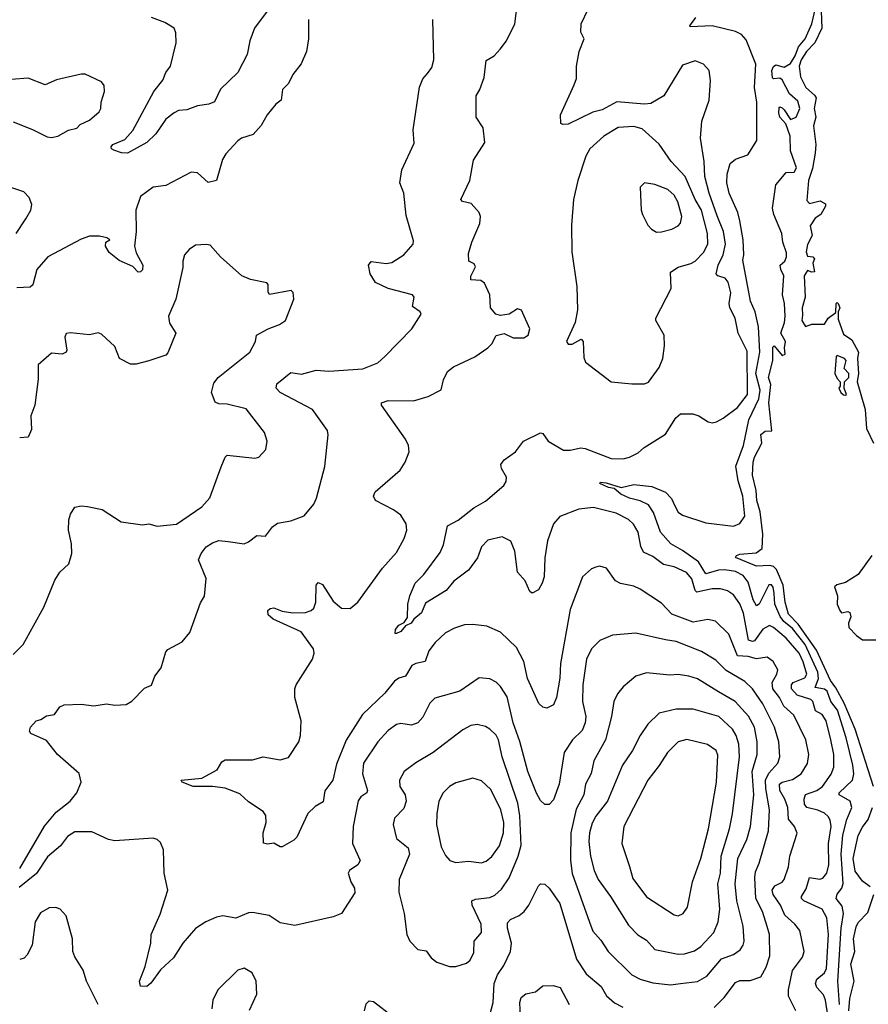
# Model space of a CAD drawing. Extents: x 1954678 to 2060275, y 904822 to 1016299.
# Tile 105 of 256: x 2030605 to 2034612, y 924246 to 928895. Entities that reach past the tile are written whole.
import ezdxf

# ---------------------------------------------------------------- set-up
doc = ezdxf.new("R2010")
doc.units = 0

msp = doc.modelspace()

# ---------------------------------------------------------------- linework, layer by layer
at = {"layer": '0CON20XD'}
for points in [[(2034270.4, 924215), (2034236, 924285), (2034235.8, 924314.2), (2034254.4, 924405.6), (2034301.6, 924468.4), (2034308.7, 924495), (2034288.2, 924595), (2034265.6, 924625), (2034217.7, 924667.7), (2034198.3, 924715), (2034163.4, 924765), (2034158.9, 924785), (2034170.8, 924805), (2034205, 924822.3), (2034215.4, 924835), (2034235.2, 924894.8), (2034241.2, 924945), (2034275.6, 925054.4), (2034263.6, 925085), (2034235, 925120.8), (2034231.7, 925175), (2034217.7, 925215), (2034194.8, 925255), (2034192.7, 925285), (2034205, 925295.2), (2034255, 925307.4), (2034295.5, 925335), (2034325, 925382.5), (2034331.8, 925425), (2034317.9, 925495), (2034260.5, 925610.5), (2034213.2, 925653.2), (2034192.9, 925695), (2034161.7, 925735), (2034158.3, 925765), (2034180.8, 925805), (2034184.6, 925825), (2034163.5, 925865), (2034134.6, 925884.6), (2034085, 925877.8), (2034045, 925887.8), (2033995, 925890.6), (2033954.2, 925994.2), (2033890, 926055), (2033855, 926063.5), (2033785, 926050.8), (2033685, 926088.8), (2033635, 926140), (2033535, 926206.5), (2033505, 926220.5), (2033442.6, 926232.6), (2033418.8, 926245), (2033375.7, 926305.7), (2033345, 926314), (2033325, 926310), (2033305, 926302), (2033262.9, 926265), (2033205, 926110), (2033158.2, 925855), (2033155.2, 925785.2), (2033140, 925695), (2033125, 925659.4), (2033094.5, 925644.5), (2033075, 925648.6), (2033056.2, 925666.2), (2033002.9, 925785), (2032985.5, 925865), (2032951.3, 925931.3), (2032875, 926002.5), (2032811.7, 926031.7), (2032745, 926040), (2032705, 926038.1), (2032657.9, 926022.1), (2032615, 925999.2), (2032566.3, 925953.7), (2032537.8, 925915), (2032520, 925865), (2032475, 925855.5), (2032457.1, 925845), (2032427.1, 925795), (2032395, 925785.5), (2032375, 925772.2), (2032328.5, 925715), (2032224.6, 925615), (2032147.1, 925492.9), (2032100.3, 925379.7), (2032083.3, 925305), (2032046.3, 925253.7), (2032038.2, 925201.8), (2032000.2, 925179.8), (2031965, 925147.5), (2031914.3, 925035.7), (2031899.2, 925020.8), (2031845, 924990), (2031835, 924990), (2031805, 925007.5), (2031775, 925002.5), (2031757, 925007), (2031754.4, 925055), (2031768.6, 925105), (2031766.8, 925136.8), (2031755, 925156), (2031685, 925202.7), (2031645, 925240), (2031575, 925266.5), (2031515.7, 925274.3), (2031425, 925274.4), (2031372.5, 925295), (2031367.5, 925305), (2031465, 925314), (2031536.8, 925353.2), (2031559.5, 925390.5), (2031575, 925400), (2031705, 925400.8), (2031755, 925414), (2031835, 925400), (2031875, 925411.2), (2031922.9, 925485), (2031931.4, 925515), (2031934, 925585), (2031904, 925695), (2031904, 925735), (2031910, 925755), (2031988, 925875), (2031995.7, 925904.3), (2031991.9, 925925), (2031933.9, 926003.9), (2031802.5, 926065), (2031778.8, 926085), (2031776.2, 926105), (2031787.5, 926115), (2031805, 926117.8), (2031845, 926101.9), (2031895, 926094.6), (2031955, 926096.4), (2031982, 926105), (2031993.3, 926116.7), (2032003.8, 926145), (2032005.8, 926225), (2032015, 926237.5), (2032035, 926227.5), (2032085, 926149.2), (2032125, 926116.9), (2032165, 926114.3), (2032201.4, 926145), (2032317.8, 926305), (2032385, 926379.4), (2032420.4, 926445), (2032433.6, 926485), (2032430, 926515), (2032404.7, 926554.7), (2032370.5, 926580.5), (2032285, 926624.2), (2032276, 926645), (2032283.8, 926665), (2032401.9, 926768.1), (2032426, 926805), (2032443.8, 926855), (2032441.2, 926885), (2032427.1, 926915), (2032313.8, 927075), (2032313.8, 927085), (2032345, 927097.5), (2032465, 927095.4), (2032533.3, 927115), (2032595, 927146.7), (2032606, 927195), (2032625.8, 927234.2), (2032653.3, 927255), (2032755, 927302.9), (2032815, 927346.2), (2032833.8, 927365), (2032855, 927403.3), (2032893, 927413), (2032935, 927392.5), (2032985, 927392.5), (2033006.7, 927405), (2033013.3, 927435), (2032975, 927522.5), (2032955, 927530), (2032916.1, 927503.9), (2032875, 927498), (2032854.2, 927504.2), (2032827.5, 927535), (2032824.4, 927595), (2032800, 927650), (2032783, 927663), (2032735.9, 927665.9), (2032735, 927683.3), (2032757.5, 927727.5), (2032751.2, 927741.2), (2032726.2, 927755), (2032725, 927790), (2032739.4, 927845), (2032777.4, 927932.6), (2032781.4, 927965), (2032774, 927985), (2032737, 928027), (2032696.2, 928036.2), (2032687.5, 928045), (2032730, 928135), (2032748, 928232), (2032801.5, 928315), (2032794.4, 928384.4), (2032760.8, 928435), (2032760.8, 928535), (2032778, 928565), (2032797.9, 928622.1), (2032807.6, 928702.4), (2032845.6, 928724.4), (2032874, 928755), (2032903.8, 928795), (2032942.5, 928875), (2032969.2, 929085)], [(2031833.4, 929016.6), (2031713.6, 928855), (2031691.5, 928795), (2031679.1, 928730.9), (2031635, 928645.8), (2031553.9, 928566.1), (2031525, 928506.2), (2031497.5, 928495), (2031445, 928488.6), (2031395, 928468.6), (2031355, 928465.6), (2031335, 928455.6), (2031295, 928424.3), (2031248.1, 928355), (2031205.4, 928315), (2031114.4, 928264.4)], [(2034636.7, 925275), (2034550.4, 925545), (2034498.1, 925668.1), (2034459.7, 925739.7), (2034433.3, 925775), (2034367.6, 925917.6), (2034281.5, 926041.5), (2034235, 926087.3), (2034220.3, 926145), (2034211, 926225), (2034179, 926299), (2034165, 926312.5), (2034147.8, 926317.8), (2034085, 926314.7), (2033985.8, 926355), (2033990, 926365), (2034005, 926371.8), (2034082, 926378), (2034111.6, 926398.4), (2034113.8, 926465), (2034101.6, 926571.6), (2034085.8, 926625), (2034082.4, 926672.4), (2034066.1, 926745), (2034069.1, 926805), (2034075, 926828.6), (2034109.2, 926895), (2034105, 926936.7), (2034125, 926952.5), (2034156.7, 926953.3), (2034143.3, 927085), (2034152.2, 927172.2), (2034140.5, 927205), (2034162.2, 927285), (2034161.4, 927348.6), (2034167.5, 927355), (2034205, 927310), (2034220, 927315), (2034216.2, 927345), (2034221.2, 927375), (2034200, 927415), (2034217.1, 927465), (2034219.2, 927495), (2034216, 927555), (2034206.4, 927596.4), (2034213.3, 927685), (2034198.8, 927715), (2034196.2, 927735), (2034217.5, 927755), (2034226.2, 927775), (2034226.4, 927793.6), (2034209.2, 927845), (2034204.3, 927885), (2034165.5, 927975.5), (2034160, 928005), (2034175.3, 928115), (2034225, 928173.3), (2034262.5, 928175), (2034272.5, 928195), (2034245.6, 928275), (2034243.9, 928345), (2034222.8, 928402.8), (2034194.6, 928435), (2034189.4, 928455), (2034192, 928478), (2034195, 928482.5), (2034205, 928478.8), (2034215, 928468.8), (2034245, 928424), (2034271.2, 928435), (2034289.1, 928475), (2034279.3, 928509.3), (2034240.6, 928545), (2034205, 928610.8), (2034195, 928619.2), (2034165, 928615.8), (2034160.2, 928620.2), (2034157.3, 928655), (2034165, 928673.8), (2034175, 928681.2), (2034215, 928670), (2034245, 928687.8), (2034266.6, 928723.4), (2034283, 928767), (2034314.5, 928805), (2034346.1, 928875), (2034380, 929025)], [(2032427.3, 926032.7), (2032405, 926006), (2032385, 925996.2), (2032377.5, 925997.5), (2032379.2, 926015), (2032395, 926036.2), (2032421.2, 926048.8), (2032437.1, 926072.9), (2032438.1, 926135), (2032447.5, 926175), (2032472.5, 926235), (2032514, 926276), (2032591.3, 926378.7), (2032606.9, 926415), (2032625.8, 926505), (2032675, 926532.2), (2032749.4, 926590.6), (2032805, 926621.1), (2032891.4, 926695), (2032902.9, 926715), (2032904.3, 926735), (2032880.5, 926775), (2032877.7, 926795), (2032892.9, 926817.1), (2032945.7, 926855), (2032984.3, 926905), (2033065, 926944), (2033075, 926941.2), (2033100.8, 926905), (2033172.4, 926862.4), (2033205, 926862.2), (2033255, 926873.5), (2033275, 926870.9), (2033397.5, 926822.5), (2033455, 926820.6), (2033485, 926828.6), (2033525, 926850), (2033554.5, 926875.5), (2033655, 926937.5), (2033702.7, 927015), (2033725, 927034.4), (2033784.1, 927034.1), (2033812.5, 927025), (2033855.6, 926995.6), (2033875, 926990.8), (2033895, 926995.7), (2033927.4, 927012.6), (2033995, 927063.8), (2034042.1, 927125), (2034040.2, 927330.2), (2033997.9, 927415), (2033983.3, 927485), (2033958, 927535), (2033954.6, 927555), (2033962.4, 927605), (2033951.3, 927655), (2033936.5, 927675), (2033902, 927685), (2033893.3, 927695), (2033903.3, 927735), (2033927.4, 927785), (2033938, 927835), (2033928.3, 927895), (2033898.9, 927968.9), (2033861.2, 928075), (2033841.1, 928155), (2033837.7, 928225), (2033820, 928335), (2033825.5, 928415), (2033861.2, 928515), (2033867.7, 928607.7), (2033861.2, 928655), (2033834.4, 928684.4), (2033795, 928700), (2033735, 928679.5), (2033646.9, 928535), (2033585, 928499.2), (2033555, 928496.1), (2033425, 928506.1), (2033355, 928469.5), (2033311.5, 928458.5), (2033195, 928400.8), (2033169.3, 928399.3), (2033160, 928405), (2033159.2, 928445), (2033223.1, 928586.9), (2033233.7, 928616.3), (2033234.1, 928675), (2033246.2, 928743.8), (2033271.2, 928805), (2033254.3, 928835), (2033255.8, 928875), (2033288.8, 928945)], [(2031968.6, 928895), (2031968.8, 928805), (2031960, 928745), (2031934.2, 928685.8), (2031895, 928636.2), (2031875, 928593.8), (2031845.7, 928564.3), (2031839.2, 928515), (2031814, 928495), (2031774, 928445), (2031745.6, 928394.4), (2031707.3, 928352.7), (2031652.5, 928335), (2031635, 928323.3), (2031578.3, 928261.7), (2031562.5, 928235), (2031533.9, 928136.1), (2031495, 928125.8), (2031445, 928172.2), (2031415, 928175.5), (2031295, 928111.2), (2031235, 928103.8), (2031175, 928060), (2031153.1, 927995), (2031154.4, 927895), (2031147.8, 927825), (2031154.6, 927794.6), (2031186.1, 927736.1), (2031185, 927714), (2031175, 927704), (2031165, 927703.3), (2031140, 927730), (2031075, 927757.5), (2031028.1, 927795), (2031010.8, 927825), (2031012.5, 927845), (2031030, 927855), (2031016.7, 927865), (2030982.5, 927872.5), (2030935, 927871.9), (2030895, 927858.5), (2030738.1, 927775), (2030686.7, 927715), (2030666.6, 927643.4), (2030655, 927631.2), (2030592.1, 927627.9)], [(2031114.4, 928264.4), (2031085.8, 928265.8), (2031049.1, 928279.1), (2031038.8, 928285), (2031037.5, 928295), (2031045, 928305.5), (2031101.2, 928328.8), (2031139, 928371), (2031238.2, 928555), (2031281.4, 928608.6), (2031294.8, 928645.2), (2031316.8, 928675), (2031343.8, 928785), (2031342.6, 928832.6), (2031334.2, 928855), (2031291.2, 928881.2), (2031228, 928905)], [(2032530.2, 928639.8), (2032551.3, 928668.7), (2032561.1, 928705), (2032556.7, 928895)], [(2034020.1, 927759.9), (2034024.7, 927785), (2034021.5, 927855), (2034005.9, 927945), (2033995.4, 927985), (2033955.2, 928075.2), (2033944.7, 928125), (2033945.3, 928164.7), (2033959.5, 928215), (2033985, 928235.5), (2034042.8, 928257.2), (2034085.8, 928325), (2034085.8, 928505), (2034074.1, 928575), (2034080.6, 928685), (2034035, 928798.8), (2034013.9, 928825), (2033985, 928838.1), (2033875, 928865.6), (2033771.4, 928861.4), (2033768.8, 928865), (2033797.9, 928905)], [(2034390.4, 928935), (2034392.1, 928855), (2034359.4, 928785), (2034321.1, 928745), (2034294.6, 928705.4), (2034286.5, 928675), (2034292.5, 928625), (2034317.1, 928575), (2034358.7, 928538.7), (2034366.2, 928525), (2034357.1, 928475), (2034364.5, 928435), (2034353.4, 928393.4), (2034364.4, 928305), (2034361.9, 928265), (2034348.6, 928191.4), (2034329.2, 928135), (2034321.7, 928041.7), (2034335, 928026.7), (2034385, 928040), (2034410, 928025), (2034410, 928015), (2034387.5, 927975), (2034361.7, 927958.3), (2034338.3, 927921.7), (2034346.7, 927875), (2034325, 927832.5), (2034318.3, 927798.3), (2034325, 927777.5), (2034350, 927775), (2034357.5, 927765), (2034350, 927745), (2034357.5, 927705), (2034345, 927702.5), (2034325, 927710), (2034308.8, 927685), (2034313.8, 927585), (2034300, 927535), (2034300.8, 927499.2), (2034298, 927475), (2034315, 927446.7), (2034345, 927457.5), (2034405, 927457.5), (2034422.5, 927485), (2034458.3, 927511.7), (2034460, 927555), (2034465, 927560), (2034470, 927555), (2034477.5, 927535), (2034470, 927515), (2034470.7, 927480.7), (2034495, 927410), (2034533.9, 927383.9), (2034566.7, 927325), (2034561.2, 927295), (2034566.7, 927225), (2034560, 927185), (2034598, 927055), (2034603.3, 926965), (2034636.2, 926895)], [(2030575, 928411.9), (2030666.3, 928376.3), (2030735, 928341.5), (2030755, 928338.5), (2030784.7, 928345.3), (2030835, 928373.8), (2030875, 928382), (2030890.6, 928399.4), (2030935, 928420.8), (2030979.7, 928460.3), (2030988, 928475), (2030989.2, 928505), (2031006.1, 928556.1), (2031003.9, 928583.9), (2030991.2, 928601.2), (2030915, 928636.9), (2030895, 928638.1), (2030779.5, 928610.5), (2030725, 928586.9), (2030645, 928618.2), (2030565, 928612.5)], [(2030605, 924886.9), (2030722.7, 925087.3), (2030776.7, 925153.3), (2030843.6, 925205), (2030875.5, 925245), (2030895.6, 925295), (2030885.4, 925335.4), (2030784.3, 925425), (2030732, 925492), (2030657.5, 925525), (2030650.6, 925535), (2030655.7, 925555), (2030683.3, 925585), (2030705, 925590), (2030731.7, 925608.3), (2030770, 925615), (2030795, 925650), (2030815, 925659.4), (2030895, 925662.9), (2030955, 925655.7), (2031015, 925664.3), (2031055, 925658.5), (2031108, 925662), (2031135, 925677.8), (2031195, 925738.1), (2031226.8, 925753.2), (2031243.5, 925795), (2031272.5, 925835), (2031295, 925910), (2031305, 925921.2), (2031372.3, 925957.7), (2031408.3, 926001.7), (2031458.3, 926141.7), (2031477.7, 926172.3), (2031485.8, 926255.8), (2031449.4, 926345), (2031461.8, 926375), (2031485, 926406.5), (2031515.8, 926425), (2031545, 926435.4), (2031589.3, 926430.7), (2031665, 926420.8), (2031685, 926428.8), (2031725, 926459.2), (2031765, 926456.2), (2031799.4, 926500.6), (2031822.1, 926517.9), (2031885, 926528.2), (2031947.9, 926552.1), (2031993.3, 926606.7), (2032006.9, 926635), (2032046.2, 926785), (2032061.1, 926935), (2032058.1, 926955), (2031987.1, 927055), (2031835.8, 927135), (2031815.8, 927155), (2031820, 927175), (2031885, 927228.6), (2031935, 927220.9), (2032005, 927240.5), (2032065, 927235.5), (2032225, 927246.7), (2032295.5, 927274.5), (2032328.8, 927305), (2032456, 927435), (2032501.2, 927505), (2032496.7, 927515), (2032460.6, 927540.6), (2032467.5, 927585), (2032460, 927595), (2032345.4, 927625.4), (2032285, 927654.2), (2032260, 927695), (2032252.5, 927735), (2032265, 927752.5), (2032335, 927743.1), (2032361.7, 927748.3), (2032418.8, 927785), (2032463.8, 927835), (2032465, 927850), (2032430.7, 927970.7), (2032418.6, 928075), (2032399.4, 928125), (2032409.4, 928185), (2032467.9, 928312.1), (2032463.3, 928375), (2032493.7, 928576.3), (2032508.6, 928615), (2032530.2, 928639.8)], [(2033495, 927176), (2033555, 927176.2), (2033575, 927183.3), (2033625, 927253.3), (2033642, 927295), (2033650, 927355), (2033648, 927405), (2033608.8, 927475), (2033608.8, 927485), (2033680.6, 927625), (2033678.1, 927701.9), (2033713.7, 927726.3), (2033775, 927742.8), (2033795, 927753.8), (2033834.1, 927795.9), (2033854.3, 927835), (2033853.1, 927885), (2033825, 927995.6), (2033795.4, 928045.4), (2033746.9, 928155), (2033681.5, 928225), (2033625, 928306.7), (2033545, 928380), (2033505, 928390.3), (2033430.8, 928385), (2033363.3, 928345), (2033297.3, 928285), (2033279.2, 928250.8), (2033240, 928135), (2033220.6, 928045), (2033211.4, 927925), (2033211.7, 927798.3), (2033235.6, 927635.6), (2033239.2, 927525), (2033228, 927465), (2033187.5, 927375), (2033195, 927362.5), (2033213.3, 927363.3), (2033256.4, 927386.4), (2033265.6, 927375.6), (2033269.4, 927299.4), (2033277, 927277), (2033397.5, 927185), (2033495, 927176)], [(2030587.8, 927885), (2030633.5, 927955), (2030658.1, 927995), (2030662.3, 928022.3), (2030650, 928055), (2030625, 928081.2), (2030315, 928186.2)], [(2033612.1, 927892.1), (2033635, 927892.9), (2033684.5, 927905.5), (2033715, 927922), (2033725.5, 927934.5), (2033731.8, 927965), (2033713.4, 928035), (2033695, 928066.4), (2033665, 928092.7), (2033605, 928116.5), (2033555, 928124.2), (2033535.7, 928104.3), (2033540, 927995), (2033545.7, 927975), (2033571.2, 927925), (2033588.8, 927905), (2033612.1, 927892.1)], [(2030575, 925897.5), (2030622, 925945), (2030719.1, 926120.9), (2030771.7, 926248.3), (2030794.1, 926285.9), (2030836.7, 926325), (2030851.2, 926375), (2030849.5, 926419.5), (2030836.2, 926485), (2030837, 926533), (2030845, 926560), (2030865, 926592.5), (2030895, 926598.8), (2030925, 926596.7), (2030995, 926582), (2031085, 926524.3), (2031185, 926510), (2031215, 926513.8), (2031255, 926504), (2031345, 926512.5), (2031464.7, 926595.3), (2031503, 926637), (2031556.4, 926783.6), (2031575, 926830), (2031585, 926838.8), (2031715, 926824.2), (2031735, 926830), (2031767.5, 926865), (2031773.8, 926905), (2031761.2, 926945), (2031675, 927058), (2031585, 927079.2), (2031545, 927080.8), (2031528.8, 927088.8), (2031510.8, 927135), (2031522.1, 927177.9), (2031542, 927205), (2031692.5, 927325), (2031719.2, 927375), (2031723.8, 927405), (2031778.8, 927435), (2031831.2, 927455), (2031860, 927475), (2031900, 927575), (2031896.4, 927606.4), (2031886.4, 927616.4), (2031785, 927597.5), (2031778.8, 927608.8), (2031778.8, 927645), (2031772.3, 927652.3), (2031695, 927668), (2031653.3, 927685), (2031553.8, 927775), (2031505, 927830), (2031485, 927834), (2031435, 927830), (2031405, 927810), (2031384, 927785), (2031375.8, 927755), (2031375.9, 927724.1), (2031341.9, 927575), (2031307.8, 927495), (2031312.5, 927462.5), (2031342.9, 927415), (2031305, 927322.5), (2031295, 927311.2), (2031215, 927284), (2031155, 927268.5), (2031127.9, 927267.9), (2031076, 927295), (2031055, 927351.2), (2030990.7, 927410.7), (2030975, 927416.7), (2030935, 927406.7), (2030845, 927416.5), (2030825, 927412.5), (2030817.5, 927395), (2030827.1, 927335), (2030823.8, 927325), (2030805, 927315.7), (2030755, 927320.9), (2030692.8, 927265), (2030691.9, 927198.1), (2030676, 927075), (2030658, 927025), (2030660.7, 926959.3), (2030645, 926923.3), (2030605, 926920)], [(2034476.2, 924245), (2034468.3, 924355), (2034484.6, 924605.4), (2034494.8, 924675), (2034489.2, 924709.2), (2034460.2, 924745), (2034465, 924765.9), (2034486.5, 924795), (2034493.9, 924816.1), (2034483.8, 924955), (2034491.7, 925045), (2034511.2, 925118.8), (2034534.6, 925175), (2034526, 925206), (2034475, 925234.4), (2034475.4, 925245), (2034536.9, 925305), (2034543.8, 925335), (2034539.5, 925375), (2034507.4, 925505), (2034466.4, 925635), (2034436, 925676), (2034418.1, 925725), (2034405, 925733.5), (2034361.5, 925741.5), (2034377, 925785), (2034374.3, 925815), (2034313.6, 925945), (2034255, 926020.3), (2034213.4, 926053.4), (2034196.7, 926076.7), (2034171.6, 926135), (2034167.8, 926185), (2034163.2, 926215), (2034155, 926226.4), (2034142.7, 926227.3), (2034096.5, 926135), (2034085, 926126.7), (2034068.5, 926155), (2034045, 926239.6), (2034021.1, 926271.1), (2033985, 926289.3), (2033935, 926298), (2033905, 926295.7), (2033845, 926278.6), (2033810.2, 926335), (2033735, 926389), (2033680.1, 926420.1), (2033631.2, 926475), (2033598.1, 926568.1), (2033574.1, 926604.1), (2033535, 926622.9), (2033485, 926635.3), (2033444.4, 926655), (2033411.5, 926681.5), (2033385, 926686), (2033344, 926705), (2033348.3, 926711.7), (2033375, 926708.5), (2033445, 926686.4), (2033505, 926700.8), (2033590.6, 926690.6), (2033655, 926664.6), (2033683.7, 926633.7), (2033699.4, 926599.4), (2033715, 926569.6), (2033735, 926555.3), (2033845, 926518.8), (2033975, 926503.3), (2034005, 926516), (2034028.7, 926551.3), (2034020.5, 926645), (2033997.3, 926717.2), (2033987.3, 926787.3), (2034023, 926885), (2034048.5, 927005), (2034095.5, 927104.5), (2034101.3, 927145), (2034080.6, 927225), (2034099.4, 927325), (2034094.2, 927445), (2034078, 927515), (2034055.2, 927565), (2034020.1, 927759.9)], [(2034505, 927122.5), (2034510, 927125), (2034497.5, 927155), (2034500, 927185), (2034520, 927205), (2034520, 927225), (2034498.3, 927248.3), (2034507.5, 927285), (2034500, 927295), (2034465, 927310), (2034460, 927305), (2034453.9, 927223.9), (2034465, 927200), (2034480, 927185), (2034480, 927165), (2034473.3, 927155), (2034482.5, 927135), (2034495, 927123.3), (2034505, 927122.5)], [(2034421.5, 924195), (2034410.7, 924265), (2034400.5, 924290.5), (2034368.8, 924325), (2034362.5, 924345), (2034369.6, 924365), (2034405.1, 924394.9), (2034415.2, 924415), (2034424.4, 924575), (2034416.1, 924655), (2034393.8, 924695), (2034308.5, 924735), (2034297.3, 924745), (2034296.9, 924755), (2034319.3, 924790.7), (2034335, 924844.2), (2034382.9, 924837.1), (2034397.8, 924842.2), (2034416.8, 924865), (2034425.2, 924904.8), (2034424.4, 925005), (2034436.7, 925085), (2034432.7, 925115), (2034423.2, 925133.2), (2034405, 925148.8), (2034373.2, 925163.2), (2034321.5, 925175), (2034311.6, 925191.6), (2034308.7, 925215), (2034315, 925236.6), (2034369.1, 925255), (2034395.3, 925275), (2034437.1, 925332.9), (2034449.5, 925365), (2034450.2, 925425), (2034435.2, 925495), (2034413.8, 925585), (2034394.8, 925614.8), (2034362.3, 925632.3), (2034350.5, 925675), (2034340.6, 925685), (2034276.2, 925706.2), (2034249.8, 925735), (2034249.8, 925755), (2034258.1, 925765), (2034311.9, 925788.1), (2034321.7, 925805), (2034305, 925862.7), (2034285, 925904.6), (2034225, 925975.3), (2034165, 926025.3), (2034145, 926034.6), (2034115, 926018), (2034075, 925962.6), (2034065, 925959.2), (2034047.3, 925965), (2034023.5, 926093.5), (2034005, 926137.1), (2033975, 926179.2), (2033947.7, 926197.7), (2033915, 926207.2), (2033875, 926207.5), (2033802.3, 926192.3), (2033795, 926199.2), (2033779.3, 926255), (2033753.9, 926285), (2033695, 926311.9), (2033645, 926322.8), (2033595, 926360.8), (2033550.6, 926380.6), (2033537.4, 926407.4), (2033525, 926475.8), (2033503.6, 926513.6), (2033479.2, 926535), (2033422, 926565), (2033315, 926592), (2033245, 926584.1), (2033155, 926548.9), (2033126.4, 926515), (2033097.7, 926435), (2033085.3, 926354.7), (2033080.9, 926265), (2033072.9, 926235), (2033055, 926203.3), (2033025, 926187.5), (2033013.3, 926195), (2032992, 926245), (2032955.6, 926285.6), (2032942.9, 926385), (2032925, 926433.3), (2032883.9, 926453.9), (2032815, 926437.8), (2032785, 926405.8), (2032766.2, 926353.8), (2032723.6, 926295), (2032655, 926244.5), (2032619.6, 926200.4), (2032520.7, 926139.3), (2032502.2, 926095), (2032465.8, 926065), (2032453.3, 926045), (2032427.3, 926032.7)], [(2034628.6, 926365), (2034564.4, 926275), (2034505, 926237.5), (2034463.6, 926226.4), (2034453, 926217), (2034466.7, 926175), (2034466, 926135), (2034478, 926105), (2034485, 926093.8), (2034515, 926101.2), (2034525.8, 926095.8), (2034529.4, 926075), (2034518.5, 926045), (2034520.6, 926025), (2034556.6, 925986.6), (2034585, 925967.5), (2034665, 925967.5)], [(2033885, 924230.6), (2033932.1, 924277.9), (2033985, 924349.2), (2034005, 924358.5), (2034055, 924358.9), (2034104.5, 924375.5), (2034129.2, 924420.8), (2034146.7, 924475), (2034145.4, 924575), (2034133.9, 924613.9), (2034112.2, 924685), (2034081, 924745), (2034075.7, 924845), (2034078.9, 924871.1), (2034097.1, 924912.9), (2034140.4, 925065), (2034145.7, 925164.3), (2034128.2, 925265), (2034127.4, 925305), (2034142.2, 925337.8), (2034185.2, 925384.8), (2034194.7, 925415), (2034190, 925485), (2034168.8, 925555), (2034114.7, 925665), (2034066.1, 925735), (2034029.7, 925769.7), (2033941.7, 925821.7), (2033891.5, 925871.5), (2033825, 925912.2), (2033705, 925959.4), (2033655, 925967.5), (2033515, 925998.5), (2033405, 925988.9), (2033345, 925964.4), (2033304.4, 925925), (2033280.8, 925875), (2033264, 925755), (2033263.4, 925675), (2033278.4, 925605), (2033274.7, 925575), (2033261, 925539), (2033215.2, 925494.8), (2033175.5, 925435), (2033151.8, 925285), (2033125, 925211.2), (2033105, 925189.2), (2033085, 925189.2), (2033065, 925208), (2033045, 925242.5), (2033004.5, 925344.5), (2032967, 925487), (2032936, 925575), (2032907, 925697), (2032875.9, 925745.9), (2032855, 925767.5), (2032825, 925782.5), (2032775, 925788.1), (2032683.8, 925725), (2032565, 925691.8), (2032541.7, 925668.3), (2032508.5, 925601.5), (2032485, 925574.4), (2032455, 925563.3), (2032405, 925571.4), (2032385, 925567.1), (2032345, 925538.6), (2032295.6, 925485), (2032228.8, 925385), (2032224.6, 925335), (2032248.2, 925255), (2032244.3, 925245), (2032215.8, 925225), (2032203, 925207), (2032179.6, 925085), (2032177.1, 925005), (2032212.9, 924925), (2032202.5, 924905), (2032162.2, 924877.8), (2032156, 924865), (2032168, 924825), (2032185.8, 924795), (2032187, 924773), (2032124, 924675), (2032085, 924658.9), (2031905, 924618.6), (2031835, 924631.4), (2031783.3, 924665), (2031705, 924679.6), (2031685, 924677.7), (2031625, 924653.5), (2031565, 924663.5), (2031535, 924657.1), (2031483.7, 924636.3), (2031436, 924604), (2031374.8, 924535.3), (2031331.8, 924465), (2031270.6, 924409.4), (2031225, 924346.7), (2031205, 924330), (2031175, 924332.5), (2031171.2, 924355), (2031197.5, 924425), (2031224.3, 924535), (2031225.8, 924575), (2031268.1, 924671.9), (2031304.4, 924785), (2031287.5, 924865), (2031283.8, 924976.2), (2031269.4, 925009.4), (2031255, 925023.8), (2031235, 925030.8), (2031055, 925018.5), (2031025, 925024.6), (2030945, 925060.5), (2030865, 925060), (2030831.3, 925038.7), (2030797.3, 924995), (2030737, 924943), (2030685, 924864.5), (2030602.5, 924797.5)], [(2033678.6, 924338.6), (2033725, 924344.6), (2033805, 924354.1), (2033850.2, 924379.7), (2033918.5, 924461.5), (2033975, 924482), (2034006.6, 924503.4), (2034020.8, 924525), (2034025.3, 924545), (2034021.3, 924615), (2033991.7, 924735), (2033983.5, 924815), (2033996.5, 924935), (2034038.9, 925025), (2034056.3, 925085), (2034072, 925235), (2034064.5, 925345), (2034086.7, 925425), (2034087.6, 925485), (2034074.8, 925555), (2034046.3, 925606.3), (2033983.9, 925675), (2033905, 925721.2), (2033805, 925782.5), (2033765, 925795.4), (2033715, 925803.3), (2033675, 925800), (2033565, 925811.1), (2033515, 925795.8), (2033455, 925744.4), (2033427.6, 925712.4), (2033411.3, 925675), (2033400.3, 925605), (2033370.6, 925495), (2033316.8, 925395), (2033303.5, 925336.5), (2033277.3, 925285), (2033268.4, 925235), (2033233, 925167), (2033207, 925055), (2033206.1, 924925), (2033213.4, 924863.4), (2033295, 924633.8), (2033311.7, 924591.7), (2033349.2, 924549.2), (2033384.5, 924495), (2033495, 924384.6), (2033535, 924364.7), (2033595, 924347.9), (2033678.6, 924338.6)], [(2033715, 924482.8), (2033745, 924484.7), (2033790.9, 924499.2), (2033821, 924519), (2033882.7, 924585), (2033903.6, 924635), (2033910.5, 924695), (2033901.9, 924815), (2033914.4, 924865.6), (2033916.9, 924945), (2033956.7, 925075), (2033971, 925145), (2034004.8, 925415), (2034001.1, 925475), (2033988.8, 925515), (2033970.7, 925545), (2033906.7, 925605), (2033785, 925640), (2033705, 925640), (2033625, 925621.4), (2033571.2, 925568.8), (2033534.3, 925515), (2033498.9, 925445), (2033450.9, 925375), (2033380.7, 925205), (2033325.6, 925134.4), (2033308.7, 925101.3), (2033295.7, 925055), (2033292.7, 925015), (2033301.1, 924945), (2033318.3, 924878.3), (2033336.7, 924835), (2033395, 924755.7), (2033479.5, 924619.5), (2033524.7, 924574.7), (2033565, 924549.4), (2033605, 924505.5), (2033715, 924482.8)], [(2032665, 924424.4), (2032715, 924440.6), (2032731.9, 924455), (2032748.8, 924491.2), (2032751.1, 924545), (2032786.1, 924585), (2032783.4, 924625), (2032742.3, 924715), (2032740.5, 924735), (2032757.1, 924742.9), (2032825, 924750.5), (2032848.5, 924761.5), (2032880.6, 924789.4), (2032916.8, 924843.2), (2032958.3, 924945), (2032972.4, 924997.6), (2032966.7, 925136.7), (2032957.3, 925195), (2032883.2, 925415), (2032865.8, 925495), (2032855, 925517.3), (2032825, 925545.5), (2032805, 925557.5), (2032765, 925566.5), (2032735, 925562.7), (2032698.1, 925541.9), (2032558.1, 925435), (2032475, 925385.6), (2032420.8, 925345), (2032398.5, 925305), (2032400.5, 925275), (2032424.8, 925234.8), (2032429.8, 925205), (2032419.4, 925170.6), (2032375.6, 925125), (2032368.9, 925095), (2032385, 925028.8), (2032439.4, 924985), (2032445.5, 924955.5), (2032396.9, 924835), (2032395.8, 924775), (2032420, 924675), (2032433.3, 924575), (2032446.7, 924545), (2032484.4, 924504.4), (2032525, 924498), (2032548.5, 924465), (2032575, 924444.5), (2032635, 924424.4), (2032665, 924424.4)], [(2033715, 924664.4), (2033738, 924675), (2033757.8, 924705), (2033782.1, 924825), (2033822.1, 924935), (2033858.4, 925075), (2033896.2, 925295), (2033902, 925422), (2033893.1, 925445), (2033852.2, 925472.2), (2033755, 925496.9), (2033714.3, 925485), (2033663.8, 925435), (2033625, 925373.3), (2033570.4, 925305), (2033457.5, 925085), (2033448.2, 925005), (2033485, 924897.5), (2033499.6, 924839.6), (2033565, 924753.5), (2033695, 924668.6), (2033715, 924664.4)], [(2032785, 924914.7), (2032807.4, 924922.6), (2032835, 924943.6), (2032871.1, 924995), (2032889.7, 925055), (2032891.4, 925105), (2032876.9, 925165), (2032830.4, 925260.4), (2032785, 925300.5), (2032745, 925314.3), (2032665, 925292.2), (2032635.4, 925274.6), (2032604.4, 925245), (2032584.6, 925205), (2032574.7, 925145.3), (2032573.8, 925095), (2032595, 924990), (2032615, 924948.8), (2032635.5, 924925.5), (2032665, 924916.2), (2032725, 924922.2), (2032785, 924914.7)], [(2034620.3, 924800.3), (2034585, 924827.5), (2034550, 924875), (2034540.4, 924935), (2034565, 925042.5), (2034585, 925082.9), (2034612.1, 925117.9), (2034632.2, 925175)], [(2032825.4, 924194.6), (2032840.4, 924255), (2032845.4, 924345), (2032860.9, 924385), (2032891.2, 924428.8), (2032922.9, 924495), (2032926.7, 924535), (2032908.2, 924605), (2032909.2, 924630.8), (2032922.9, 924647.1), (2032964.1, 924665.9), (2032986.5, 924685), (2033009.1, 924715), (2033054.4, 924805), (2033065, 924814.2), (2033085, 924812.9), (2033105, 924794.4), (2033155, 924722.5), (2033235, 924458.6), (2033279.5, 924389.5), (2033350.5, 924330.5), (2033375.5, 924285.5), (2033413.7, 924253.7), (2033453.1, 924233.1)], [(2034520, 924215), (2034525, 924274), (2034545.4, 924355), (2034530.2, 924435), (2034549.1, 924495), (2034543.1, 924555), (2034555, 924612), (2034565, 924632.5), (2034610.3, 924679.7), (2034638, 924765)], [(2030975, 924245.8), (2030920.8, 924355), (2030905, 924407.5), (2030865, 924470), (2030856.7, 924495), (2030853.8, 924555), (2030824.1, 924664.1), (2030795.8, 924695.8), (2030775, 924703.8), (2030745, 924701.2), (2030702.6, 924677.4), (2030677.5, 924635), (2030664.3, 924525), (2030640.3, 924479.7), (2030625.6, 924464.4), (2030605, 924458)], [(2031690.9, 924219.1), (2031725.6, 924294.4), (2031721.5, 924355), (2031703.3, 924395), (2031665, 924416.9), (2031635, 924408), (2031541.2, 924315), (2031516.7, 924265), (2031512.5, 924225)], [(2032969.3, 924185), (2032966.4, 924255), (2032972.4, 924277.6), (2032995, 924295.8), (2033040, 924305), (2033075, 924332.9), (2033124.3, 924335.7), (2033156.7, 924325), (2033200, 924245)], [(2032232.5, 924215), (2032241.2, 924248.8), (2032255, 924263.3), (2032275, 924260), (2032365, 924190.5)]]:
    msp.add_lwpolyline(points, dxfattribs=at)

doc.saveas('drawing.dxf')
